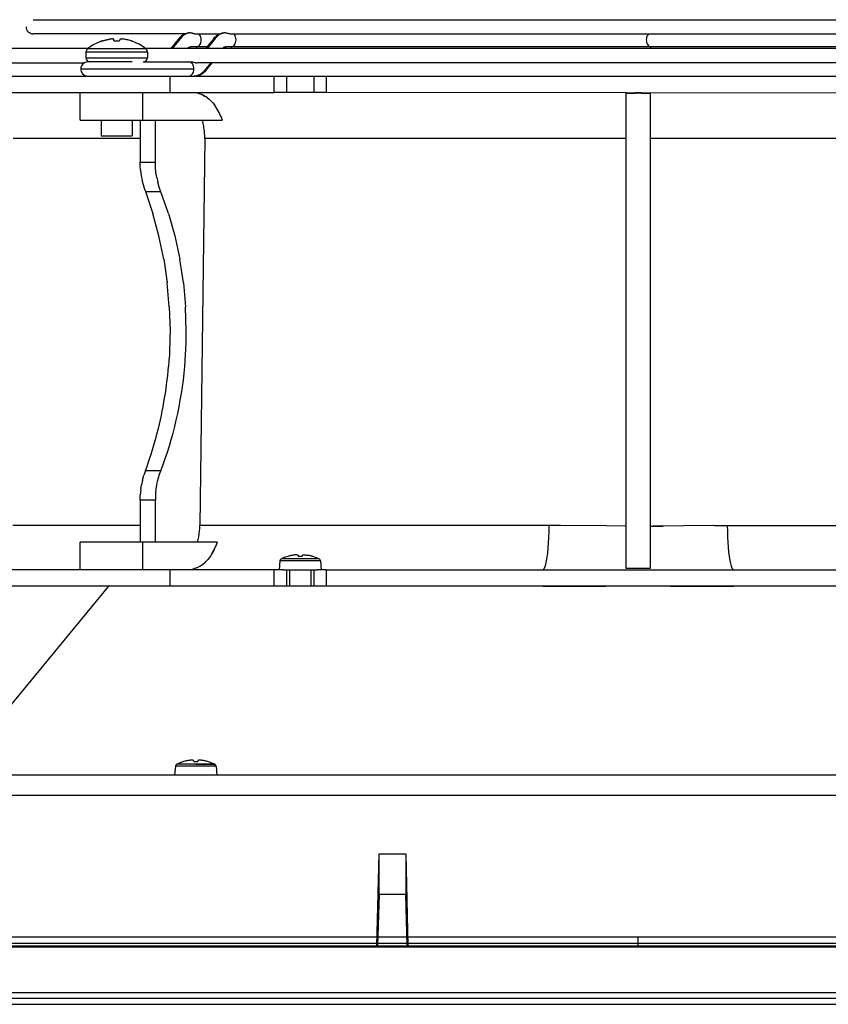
# Model space of a CAD drawing. Header units: inches. Extents: x 0 to 56.7, y 0 to 36.7.
# Tile 11 of 29: x 18.2 to 23.4, y 23.1 to 29.4. Entities that reach past the tile are written whole.
import ezdxf

# ---------------------------------------------------------------- set-up
doc = ezdxf.new("R2010")
doc.units = ezdxf.units.IN
doc.header["$LTSCALE"] = 3.116667
doc.header["$MEASUREMENT"] = 0
doc.layers.get('0').update_dxf_attribs({"linetype": 'CONTINUOUS'})

msp = doc.modelspace()

# ---------------------------------------------------------------- linework, layer by layer
at = {"color": 7, "linetype": 'Continuous'}
for p, q in [((18.3328, 29.4438), (26.0822, 29.4438)), ((19.3087, 29.3533), (18.3328, 29.3533)), ((19.2761, 29.3228), (19.224, 29.2586)), ((19.3424, 29.3596), (19.3426, 29.3596)), ((19.3745, 29.3533), (19.5314, 29.3533)), ((19.4989, 29.3229), (19.4467, 29.2586)), ((19.5652, 29.3595), (19.5654, 29.3595)), ((19.5985, 29.3533), (24.8187, 29.3533)), ((18.7736, 29.3077), (18.7754, 29.3077)), ((18.8495, 29.3077), (18.8486, 29.3183)), ((18.8495, 29.3077), (18.8862, 29.3077)), ((18.8871, 29.3183), (18.8862, 29.3077)), ((18.924, 29.3171), (18.917, 29.3183)), ((18.9244, 29.317), (18.924, 29.3171)), ((18.9314, 29.3155), (18.9244, 29.317)), ((18.9317, 29.3155), (18.9314, 29.3155)), ((18.9388, 29.3138), (18.9317, 29.3155)), ((18.9391, 29.3138), (18.9388, 29.3138)), ((18.9458, 29.312), (18.9391, 29.3138)), ((18.9464, 29.3119), (18.9458, 29.312)), ((18.9533, 29.3099), (18.9464, 29.3119)), ((18.9604, 29.3077), (18.9533, 29.3099)), ((18.9604, 29.3077), (18.9622, 29.3077)), ((19.2623, 29.3176), (19.2144, 29.2586)), ((19.3411, 29.2687), (19.3417, 29.2689)), ((19.3417, 29.2689), (19.342, 29.269)), ((19.3419, 29.269), (19.3421, 29.269)), ((19.3421, 29.269), (19.3432, 29.269)), ((19.4456, 29.269), (19.3432, 29.269)), ((19.485, 29.3176), (19.4372, 29.2586)), ((24.8523, 29.269), (19.5639, 29.269)), ((18.6835, 29.2586), (18.0615, 29.2586)), ((18.671, 29.2358), (18.671, 29.2004)), ((19.0647, 29.2358), (18.671, 29.2358)), ((18.671, 29.2004), (19.0647, 29.2004)), ((25.3646, 29.2586), (19.0522, 29.2586)), ((19.0647, 29.2358), (19.0647, 29.2004)), ((18.0282, 29.1681), (18.6616, 29.1681)), ((18.9663, 29.1735), (18.6826, 29.1735)), ((19.038, 29.1735), (19.3491, 29.1735)), ((19.1275, 29.1735), (19.1263, 29.1735)), ((25.0372, 29.1681), (19.3801, 29.1681)), ((18.6374, 29.1288), (18.638, 29.1205)), ((18.6374, 29.1282), (19.3621, 29.1282)), ((19.4395, 28.9494), (19.4303, 28.955)), ((19.4486, 28.9431), (19.4396, 28.9493)), ((19.9546, 28.9766), (19.8759, 28.9766)), ((20.1296, 28.9766), (19.9568, 28.9766)), ((20.2105, 28.9766), (20.1318, 28.9766)), ((22.1298, 28.9764), (22.1891, 28.9764)), ((22.1298, 28.9734), (22.1298, 28.974)), ((22.1298, 28.9739), (22.1893, 28.9739)), ((22.1893, 28.9733), (22.1298, 28.9734)), ((22.2278, 28.9739), (22.2873, 28.9739)), ((22.2873, 28.9734), (22.2278, 28.9733)), ((22.228, 28.9764), (22.2873, 28.9764)), ((22.2873, 28.974), (22.2873, 28.9734)), ((19.4828, 28.9115), (19.4663, 28.9284)), ((19.4827, 28.9116), (19.4978, 28.8927)), ((19.5117, 28.8714), (19.4978, 28.8927)), ((19.5238, 28.8488), (19.5115, 28.8718)), ((19.5342, 28.8246), (19.5237, 28.8492)), ((19.5341, 28.8251), (19.5429, 28.7994)), ((18.7694, 28.7994), (18.7694, 28.701)), ((18.7777, 28.7994), (19.0341, 28.7994)), ((18.9663, 28.7994), (18.9663, 28.701)), ((18.7694, 28.701), (18.9663, 28.701)), ((18.2052, 28.6841), (19.018, 28.6842)), ((19.4319, 28.6842), (19.4008, 26.2039)), ((19.4319, 28.6842), (22.1298, 28.6842)), ((22.2873, 28.6842), (24.0846, 28.6842)), ((19.1164, 28.498), (19.1154, 28.5308)), ((19.02, 28.4832), (19.0194, 28.4911)), ((19.1242, 28.4337), (19.1309, 28.4023)), ((19.1395, 28.372), (19.1309, 28.4023)), ((19.0513, 28.3425), (19.099, 28.2027)), ((19.1994, 28.2027), (19.1395, 28.3719)), ((19.1992, 28.2032), (19.24, 28.0587)), ((19.24, 28.0587), (19.2721, 27.91)), ((19.1693, 27.91), (19.1915, 27.7582)), ((19.2951, 27.7582), (19.2721, 27.91)), ((19.205, 27.6041), (19.1915, 27.7582)), ((19.2951, 27.7582), (19.309, 27.6041)), ((19.2049, 27.6047), (19.2094, 27.4491)), ((19.3137, 27.4491), (19.309, 27.6047)), ((19.0513, 26.5556), (19.0412, 26.5261)), ((19.033, 26.4958), (19.0264, 26.4644)), ((19.033, 26.4958), (19.0413, 26.5262)), ((19.0217, 26.4324), (19.0189, 26.4001)), ((19.0217, 26.4324), (19.0264, 26.4644)), ((19.018, 26.3672), (19.0189, 26.3999)), ((19.1175, 26.4149), (19.1168, 26.407)), ((19.018, 26.2039), (18.2017, 26.2039)), ((21.7107, 26.2037), (19.4008, 26.2039)), ((22.0063, 26.2014), (21.7101, 26.2037)), ((22.2873, 26.2007), (22.3694, 26.2011)), ((22.6983, 26.2037), (22.3039, 26.2008)), ((22.6977, 26.2036), (24.7489, 26.2039)), ((19.5117, 26.0986), (19.0341, 26.0987)), ((19.4925, 26.0489), (19.48, 26.0259)), ((19.5117, 26.0987), (19.503, 26.0731)), ((19.4354, 25.9699), (19.4517, 25.9867)), ((19.4668, 26.0056), (19.4513, 25.9862)), ((19.4804, 26.0265), (19.4661, 26.0048)), ((20.165, 25.99), (19.9214, 25.99)), ((19.9675, 26.0079), (19.9686, 26.0079)), ((20.0296, 26.0142), (20.0303, 26.0079)), ((20.0303, 26.0079), (20.0561, 26.0079)), ((20.0568, 26.0142), (20.0561, 26.0079)), ((20.1178, 26.0079), (20.1189, 26.0079)), ((19.3406, 25.9229), (19.3607, 25.927)), ((19.3804, 25.9339), (19.3606, 25.927)), ((19.4179, 25.9554), (19.4354, 25.9699)), ((19.9339, 25.9215), (19.8759, 25.9215)), ((19.9131, 25.9779), (19.9082, 25.9215)), ((20.1733, 25.9779), (19.9131, 25.9779)), ((19.9339, 25.9215), (20.1525, 25.9215)), ((19.9743, 25.9215), (19.9743, 25.8152)), ((20.1121, 25.9215), (20.1121, 25.8152)), ((20.2105, 25.9215), (20.1525, 25.9215)), ((20.1733, 25.9779), (20.1782, 25.9215)), ((19.3927, 24.6752), (19.3739, 24.6751)), ((19.3739, 24.6751), (19.4957, 24.6751)), ((19.4453, 24.6758), (19.3927, 24.6752)), ((19.4597, 24.6758), (19.4453, 24.6758)), ((19.4897, 24.6754), (19.4822, 24.6756)), ((19.4941, 24.6752), (19.4897, 24.6754)), ((19.4957, 24.6751), (19.4941, 24.6752))]:
    msp.add_line(p, q, dxfattribs=at)
at = {"color": 6, "linetype": 'Continuous'}
for p, q in [((17.9172, 29.0829), (24.9336, 29.0829)), ((19.2081, 29.0829), (19.2081, 28.9766)), ((19.8759, 28.9766), (19.8759, 29.0829)), ((19.9546, 29.0829), (19.9546, 28.9766)), ((20.1318, 28.9766), (20.1318, 29.0829)), ((20.2105, 29.0829), (20.2105, 28.9766)), ((17.9172, 28.9766), (19.8759, 28.9766)), ((18.6337, 28.7994), (18.6337, 28.9766)), ((19.0341, 28.9766), (19.0341, 28.7994)), ((22.1298, 28.9764), (20.2105, 28.9766)), ((22.1298, 28.9734), (22.1298, 25.9303)), ((22.1891, 28.9766), (22.228, 28.9766)), ((22.2278, 28.9739), (22.1893, 28.9739)), ((22.2873, 28.9764), (24.2066, 28.9766)), ((22.2873, 25.9303), (22.2873, 28.9734)), ((18.6337, 28.7994), (18.7777, 28.7994)), ((19.018, 28.7994), (19.018, 28.5309)), ((19.0341, 28.7994), (19.5429, 28.7994)), ((19.1154, 28.5308), (19.1154, 28.7994)), ((19.018, 28.5309), (19.1154, 28.5309)), ((19.0513, 28.3425), (19.1499, 28.3425)), ((19.1499, 26.5556), (19.0513, 26.5556)), ((19.018, 26.3672), (19.018, 26.0987)), ((19.1154, 26.3672), (19.018, 26.3672)), ((19.1154, 26.0987), (19.1154, 26.3672)), ((22.1298, 26.2007), (22.0063, 26.2014)), ((18.6337, 25.9215), (18.6337, 26.0987)), ((19.0341, 26.0987), (18.6337, 26.0987)), ((19.0341, 26.0987), (19.0341, 25.9215)), ((19.8759, 25.9215), (17.9172, 25.9215)), ((19.2081, 25.9215), (19.2081, 25.8152)), ((19.8759, 25.8152), (19.8759, 25.9215)), ((19.9546, 25.9215), (19.9546, 25.8152)), ((20.1318, 25.8152), (20.1318, 25.9215)), ((20.2105, 25.9215), (20.2105, 25.8152)), ((20.2105, 25.9215), (24.2066, 25.9215)), ((22.1298, 25.9303), (22.2873, 25.9303)), ((17.8193, 24.6065), (18.8185, 25.8152)), ((26.5215, 25.8152), (17.8956, 25.8152)), ((19.2439, 24.6629), (19.2389, 24.6065)), ((19.504, 24.6629), (19.2439, 24.6629)), ((19.2544, 24.6752), (19.2522, 24.6751)), ((19.2604, 24.6751), (19.2544, 24.6752)), ((19.3739, 24.6751), (19.2604, 24.6751)), ((19.3522, 24.7013), (19.3506, 24.7015)), ((19.361, 24.6929), (19.3604, 24.6993)), ((19.361, 24.6929), (19.3868, 24.6929)), ((19.3875, 24.6993), (19.3868, 24.6929)), ((19.4485, 24.6929), (19.4496, 24.6929)), ((19.504, 24.6629), (19.5089, 24.6065)), ((27.8129, 24.6065), (16.6042, 24.6065)), ((16.5666, 24.4766), (27.7325, 24.4766)), ((20.5342, 23.512), (20.5483, 24.1026)), ((20.5482, 23.8441), (20.5483, 24.1026)), ((20.5483, 24.1026), (20.7192, 24.1026)), ((20.7192, 24.1026), (20.7333, 23.512)), ((20.7192, 24.1026), (20.7193, 23.8441)), ((20.5482, 23.8441), (20.5394, 23.512)), ((20.5482, 23.8441), (20.7193, 23.8441)), ((20.7281, 23.512), (20.7193, 23.8441)), ((28.3479, 23.5277), (16.0693, 23.5277)), ((16.1165, 23.5711), (28.3008, 23.5711)), ((22.2086, 23.512), (22.2086, 23.5711)), ((28.6062, 23.5042), (15.8109, 23.5042)), ((15.9133, 23.512), (28.5038, 23.512)), ((15.8109, 23.2138), (28.6062, 23.2138)), ((28.5699, 23.1745), (15.8472, 23.1746)), ((16.3112, 23.138), (28.1059, 23.138))]:
    msp.add_line(p, q, dxfattribs=at)
at = {"color": 7, "linetype": 'Continuous'}
for points in [[(19.3425, 29.3595), (19.3414, 29.3595), (19.3304, 29.3588), (19.3188, 29.3566), (19.309, 29.3534), (19.3001, 29.3494), (19.2914, 29.3445), (19.2831, 29.3387), (19.2753, 29.332), (19.2683, 29.3247), (19.2623, 29.3176)], [(19.3426, 29.3595), (19.3283, 29.3582), (19.3134, 29.3534), (19.3002, 29.346), (19.2879, 29.3361), (19.2761, 29.3228)], [(19.3426, 29.3596), (19.3446, 29.3594), (19.3467, 29.3592), (19.3489, 29.3588), (19.3512, 29.3583), (19.3535, 29.3578), (19.3558, 29.3571)], [(19.3558, 29.3571), (19.3604, 29.3558), (19.3627, 29.3552), (19.365, 29.3546), (19.3672, 29.3541), (19.3694, 29.3537), (19.3716, 29.3534), (19.3737, 29.3533), (19.3745, 29.3533)], [(19.3773, 29.269), (19.3835, 29.2698), (19.3895, 29.2723), (19.395, 29.2765), (19.3998, 29.282), (19.4038, 29.2887), (19.4068, 29.2965), (19.4087, 29.3048), (19.4094, 29.3136), (19.4088, 29.3224), (19.4071, 29.3308), (19.4043, 29.3386), (19.4005, 29.3456)], [(19.4005, 29.3456), (19.3958, 29.3513), (19.3933, 29.3533)], [(19.5653, 29.3595), (19.5642, 29.3595), (19.5532, 29.3588), (19.5416, 29.3566), (19.5318, 29.3534), (19.5228, 29.3494), (19.5141, 29.3445), (19.5059, 29.3387), (19.4981, 29.332), (19.4911, 29.3247), (19.485, 29.3176)], [(19.5654, 29.3595), (19.5511, 29.3582), (19.5362, 29.3534), (19.523, 29.3461), (19.5107, 29.3361), (19.4989, 29.3229)], [(19.5654, 29.3595), (19.57, 29.3591), (19.5747, 29.3583), (19.5796, 29.3571), (19.5845, 29.3558), (19.5893, 29.3546), (19.5939, 29.3537), (19.5985, 29.3533)], [(19.6001, 29.269), (19.6063, 29.2698), (19.6123, 29.2724), (19.6179, 29.2766), (19.6227, 29.2822), (19.6267, 29.2891), (19.6297, 29.2969), (19.6315, 29.3054), (19.6321, 29.3143), (19.6315, 29.3231), (19.6297, 29.3316), (19.6267, 29.3394), (19.6227, 29.3463), (19.6179, 29.3519), (19.6161, 29.3533)], [(22.2762, 29.3533), (22.2743, 29.3518), (22.2695, 29.3463), (22.2656, 29.3395), (22.2626, 29.3317), (22.2608, 29.3233), (22.2601, 29.3144), (22.2607, 29.3056), (22.2625, 29.2971), (22.2654, 29.2893), (22.2694, 29.2824), (22.2742, 29.2768), (22.2798, 29.2725), (22.2857, 29.2699), (22.2922, 29.269)], [(18.7754, 29.3077), (18.7777, 29.3084), (18.7801, 29.3092), (18.7827, 29.3099), (18.7853, 29.3107), (18.7881, 29.3115), (18.791, 29.3123), (18.794, 29.3131), (18.7972, 29.3139), (18.8005, 29.3147), (18.8039, 29.3154), (18.8074, 29.3162), (18.8111, 29.3169), (18.8148, 29.3176), (18.8187, 29.3183)], [(18.8397, 29.3204), (18.8362, 29.3202), (18.8327, 29.3199), (18.8292, 29.3196), (18.8257, 29.3192), (18.8222, 29.3188), (18.8187, 29.3183)], [(18.8486, 29.3183), (18.8471, 29.3188), (18.8456, 29.3192), (18.8441, 29.3196), (18.8427, 29.3199), (18.8412, 29.3202), (18.8397, 29.3204)], [(18.8871, 29.3183), (18.8886, 29.3188), (18.8901, 29.3192), (18.8916, 29.3196), (18.8931, 29.3199), (18.8945, 29.3202), (18.896, 29.3204)], [(18.917, 29.3183), (18.9135, 29.3188), (18.91, 29.3192), (18.9065, 29.3196), (18.903, 29.3199), (18.8995, 29.3202), (18.896, 29.3204)], [(19.3295, 29.2655), (19.3243, 29.2616), (19.3217, 29.2586)], [(19.3432, 29.269), (19.3408, 29.2689), (19.3346, 29.2678), (19.3295, 29.2655)], [(19.331, 29.2586), (19.3336, 29.2619), (19.3355, 29.264), (19.337, 29.2657), (19.3383, 29.2669), (19.3392, 29.2677), (19.3399, 29.2681), (19.3403, 29.2684), (19.3407, 29.2686), (19.3411, 29.2687), (19.3411, 29.2687)], [(19.3422, 29.269), (19.3419, 29.269), (19.3417, 29.269)], [(19.5523, 29.2655), (19.5471, 29.2616), (19.5445, 29.2586)], [(19.5659, 29.269), (19.5636, 29.2689), (19.5574, 29.2678), (19.5523, 29.2655)], [(19.5538, 29.2586), (19.5564, 29.2619), (19.5582, 29.264), (19.5598, 29.2657), (19.5611, 29.2669), (19.562, 29.2677)], [(19.562, 29.2677), (19.5627, 29.2681), (19.5631, 29.2684), (19.5635, 29.2686), (19.5638, 29.2687), (19.5639, 29.2687)], [(19.5639, 29.2687), (19.5645, 29.2689), (19.5647, 29.269)], [(19.565, 29.269), (19.5647, 29.269), (19.5644, 29.269), (19.5649, 29.269), (19.5659, 29.269)], [(19.0548, 29.2567), (18.683, 29.2567), (18.6815, 29.2567), (18.681, 29.2567)], [(18.6826, 29.1735), (18.6742, 29.1727), (18.666, 29.1703), (18.6584, 29.1664), (18.6517, 29.1613), (18.6461, 29.1549), (18.6417, 29.1476), (18.6388, 29.1396), (18.6375, 29.1312), (18.6374, 29.1282)], [(19.3621, 29.1282), (19.3615, 29.1369), (19.3597, 29.1455), (19.3567, 29.1534), (19.3527, 29.1603), (19.3478, 29.1659), (19.3423, 29.1701), (19.3362, 29.1726), (19.3301, 29.1735)], [(19.3491, 29.1735), (19.3534, 29.1732), (19.3578, 29.1724), (19.3624, 29.1714), (19.367, 29.1702), (19.3712, 29.1692), (19.3752, 29.1685), (19.3792, 29.1681), (19.3801, 29.1681)], [(19.4707, 29.1681), (19.4307, 29.1188), (19.4197, 29.1065), (19.4063, 29.0958), (19.3916, 29.088), (19.3762, 29.0839), (19.3626, 29.0829)], [(19.4139, 29.0966), (19.4188, 29.0997), (19.4235, 29.1031), (19.4281, 29.1068), (19.4324, 29.1107), (19.4366, 29.1149), (19.4405, 29.1193), (19.444, 29.1235), (19.4803, 29.1681)], [(18.6374, 29.1282), (18.638, 29.1207), (18.6401, 29.1128), (18.6437, 29.1051), (18.6489, 29.098), (18.6557, 29.0918), (18.6638, 29.087), (18.673, 29.084), (18.6826, 29.0829)], [(18.6446, 29.1036), (18.6502, 29.0966), (18.6571, 29.0908), (18.6651, 29.0865), (18.6738, 29.0838), (18.6826, 29.0829)], [(19.3301, 29.0829), (19.3362, 29.0838), (19.3423, 29.0863), (19.3478, 29.0905), (19.3527, 29.0961), (19.3567, 29.103), (19.3597, 29.1108), (19.3615, 29.1195), (19.3621, 29.1282)], [(19.3636, 29.0829), (19.364, 29.0829), (19.37, 29.0832), (19.3761, 29.0837), (19.382, 29.0845), (19.3877, 29.0857), (19.3932, 29.0872)], [(19.3932, 29.0872), (19.3985, 29.089), (19.4037, 29.0912), (19.4088, 29.0937), (19.4139, 29.0966)], [(19.4114, 28.9642), (19.4021, 28.9676), (19.3926, 28.9704), (19.3827, 28.9728), (19.3725, 28.9745), (19.3621, 28.9757), (19.3514, 28.9764)], [(19.4114, 28.9643), (19.4211, 28.9599), (19.4303, 28.955)], [(19.4302, 28.9551), (19.4209, 28.96), (19.4114, 28.9642)], [(19.4488, 28.9429), (19.4577, 28.936), (19.4662, 28.9285)], [(19.0194, 28.4911), (19.0189, 28.4991), (19.0185, 28.507), (19.0182, 28.515), (19.018, 28.5229), (19.0179, 28.5309)], [(19.1242, 28.4337), (19.1193, 28.4657), (19.1164, 28.498)], [(19.1693, 27.91), (19.1383, 28.0587), (19.0989, 28.2032)], [(19.1168, 26.407), (19.1163, 26.399), (19.1159, 26.3911), (19.1156, 26.3831), (19.1155, 26.3752), (19.1154, 26.3672)], [(19.4804, 26.0265), (19.4925, 26.0491), (19.503, 26.0732)], [(19.9675, 26.0079), (19.9642, 26.0069), (19.9563, 26.0044), (19.9487, 26.0017), (19.9411, 25.9988), (19.9336, 25.9957), (19.9261, 25.9923), (19.9214, 25.99)], [(19.9969, 26.0142), (19.9921, 26.0134), (19.9874, 26.0124), (19.9827, 26.0114), (19.978, 26.0103), (19.9733, 26.0091), (19.9686, 26.0079)], [(20.0199, 26.0165), (20.016, 26.0163), (20.0122, 26.016), (20.0084, 26.0156), (20.0045, 26.0152), (20.0007, 26.0148), (19.9969, 26.0142)], [(20.0296, 26.0142), (20.028, 26.0148), (20.0264, 26.0152), (20.0247, 26.0156), (20.0231, 26.016), (20.0215, 26.0163), (20.0199, 26.0165)], [(20.0568, 26.0142), (20.0581, 26.0147), (20.0593, 26.015), (20.0606, 26.0154), (20.0618, 26.0157), (20.0631, 26.016), (20.0642, 26.0162), (20.0654, 26.0164), (20.0665, 26.0165)], [(20.0665, 26.0165), (20.0692, 26.0164), (20.072, 26.0162), (20.0748, 26.016), (20.0776, 26.0157), (20.0805, 26.0154), (20.0834, 26.015), (20.0864, 26.0147), (20.0895, 26.0142)], [(20.1178, 26.0079), (20.1131, 26.0091), (20.1084, 26.0103), (20.1037, 26.0114), (20.099, 26.0124), (20.0943, 26.0134), (20.0895, 26.0142)], [(19.3804, 25.9339), (19.3996, 25.9434), (19.4179, 25.9554)], [(19.4822, 24.6756), (19.4719, 24.6758), (19.4597, 24.6758)]]:
    msp.add_lwpolyline(points, dxfattribs=at)
at = {"color": 6, "linetype": 'Continuous'}
for points in [[(19.4284, 28.7422), (19.427, 28.752), (19.4253, 28.7617), (19.4233, 28.7713), (19.4212, 28.7808), (19.4188, 28.7902), (19.4161, 28.7994)], [(19.4319, 28.6842), (19.4319, 28.6939), (19.4317, 28.7036), (19.4312, 28.7133), (19.4305, 28.723), (19.4296, 28.7326), (19.4284, 28.7422)], [(19.02, 28.4832), (19.0226, 28.4587), (19.0263, 28.4346), (19.031, 28.4107), (19.0368, 28.3874), (19.0435, 28.3647), (19.0513, 28.3425)], [(19.2094, 27.4491), (19.2092, 27.4114), (19.2084, 27.3737), (19.2071, 27.3361), (19.2052, 27.2985), (19.2028, 27.261), (19.1999, 27.2236)], [(19.3038, 27.2236), (19.3068, 27.261), (19.3093, 27.2985), (19.3112, 27.3361), (19.3126, 27.3737), (19.3134, 27.4114), (19.3137, 27.4491)], [(19.0513, 26.5556), (19.0642, 26.5906), (19.0766, 26.626), (19.0885, 26.6617), (19.0998, 26.6978), (19.1106, 26.7342), (19.1209, 26.771)], [(19.1175, 26.4149), (19.1202, 26.4395), (19.124, 26.4637), (19.1289, 26.4874), (19.1348, 26.5106), (19.1418, 26.5333), (19.1499, 26.5556)], [(19.385, 26.0987), (19.3896, 26.1155), (19.3934, 26.1327), (19.3964, 26.1502), (19.3987, 26.168), (19.4001, 26.1858), (19.4008, 26.2039)], [(21.5971, 25.9215), (21.6024, 25.9239), (21.6075, 25.931), (21.6123, 25.9424), (21.6168, 25.9578), (21.6212, 25.9774), (21.6251, 26.001), (21.6287, 26.0283), (21.6317, 26.059), (21.6342, 26.0923), (21.636, 26.128), (21.6372, 26.1654), (21.6377, 26.2039)], [(22.7794, 26.2039), (22.7799, 26.1666), (22.781, 26.1306), (22.7826, 26.0967), (22.7849, 26.0647), (22.7877, 26.0346), (22.7911, 26.0069), (22.7951, 25.9822), (22.7994, 25.9611), (22.8042, 25.9442), (22.8092, 25.9318), (22.8145, 25.9241), (22.82, 25.9215)], [(21.597, 25.8152), (21.7982, 25.8163), (22.0016, 25.817), (22.2085, 25.8173), (22.4155, 25.817), (22.6189, 25.8163), (22.8201, 25.8152)], [(19.2982, 24.6929), (19.2954, 24.6921), (19.2816, 24.6876), (19.2672, 24.682), (19.2522, 24.6751)], [(19.3276, 24.6993), (19.3229, 24.6984), (19.3181, 24.6975), (19.3134, 24.6965), (19.3087, 24.6954), (19.304, 24.6942), (19.2993, 24.6929)], [(19.3352, 24.7003), (19.3314, 24.6998), (19.3276, 24.6993)], [(19.3429, 24.701), (19.3391, 24.7007), (19.3352, 24.7003)], [(19.3506, 24.7015), (19.3467, 24.7013), (19.3429, 24.701)], [(19.3555, 24.7007), (19.3538, 24.701), (19.3522, 24.7013)], [(19.3604, 24.6993), (19.3587, 24.6998), (19.3571, 24.7003), (19.3555, 24.7007)], [(19.3972, 24.7015), (19.3956, 24.7013), (19.394, 24.701), (19.3924, 24.7007), (19.3907, 24.7003), (19.3891, 24.6998), (19.3875, 24.6993)], [(19.4202, 24.6993), (19.4164, 24.6998), (19.4126, 24.7003), (19.4088, 24.7007), (19.4049, 24.701), (19.4011, 24.7013), (19.3972, 24.7015)], [(19.4485, 24.6929), (19.4438, 24.6942), (19.4392, 24.6954), (19.4345, 24.6965), (19.4297, 24.6975), (19.425, 24.6984), (19.4202, 24.6993)]]:
    msp.add_lwpolyline(points, dxfattribs=at)
at = {"color": 7, "linetype": 'Continuous'}
for centre, radius, start, end in [((18.3328, 29.3986), 0.0453, 180.00002, 270.00002), ((18.8679, 29.0266), 0.2964, 108.54995, 129.08969), ((18.8679, 29.0266), 0.2964, 50.91036, 71.4501), ((18.6979, 29.2358), 0.0269, 129.08799, 180.00002), ((18.6979, 29.2004), 0.0269, 180.00002, 269.57282), ((19.0378, 29.2004), 0.0269, 270.41728, 0.00002), ((19.0378, 29.2358), 0.0269, 0.00002, 50.91205), ((19.9281, 25.9766), 0.015, 116.29275, 174.99978), ((20.0432, 25.7436), 0.2749, 63.70482, 74.01293), ((20.1583, 25.9766), 0.015, 5.00027, 63.70482)]:
    msp.add_arc(centre, radius, start, end, dxfattribs=at)
at = {"color": 6, "linetype": 'Continuous'}
for centre, radius, start, end in [((19.2588, 24.6616), 0.015, 116.29211, 174.9998), ((19.3739, 24.4287), 0.2749, 63.7049, 74.01293), ((19.489, 24.6616), 0.015, 5.00025, 63.70794)]:
    msp.add_arc(centre, radius, start, end, dxfattribs=at)
for centre, ratio, start_param, end_param in [((17.912, 27.449), 0.694764, 4.340796, 4.591358), ((17.9702, 27.449), 0.719449, -2.069685, -1.691828)]:
    msp.add_ellipse(centre, major_axis=(0, 1.8674), ratio=ratio, start_param=start_param, end_param=end_param, dxfattribs=at)

doc.saveas('drawing.dxf')
